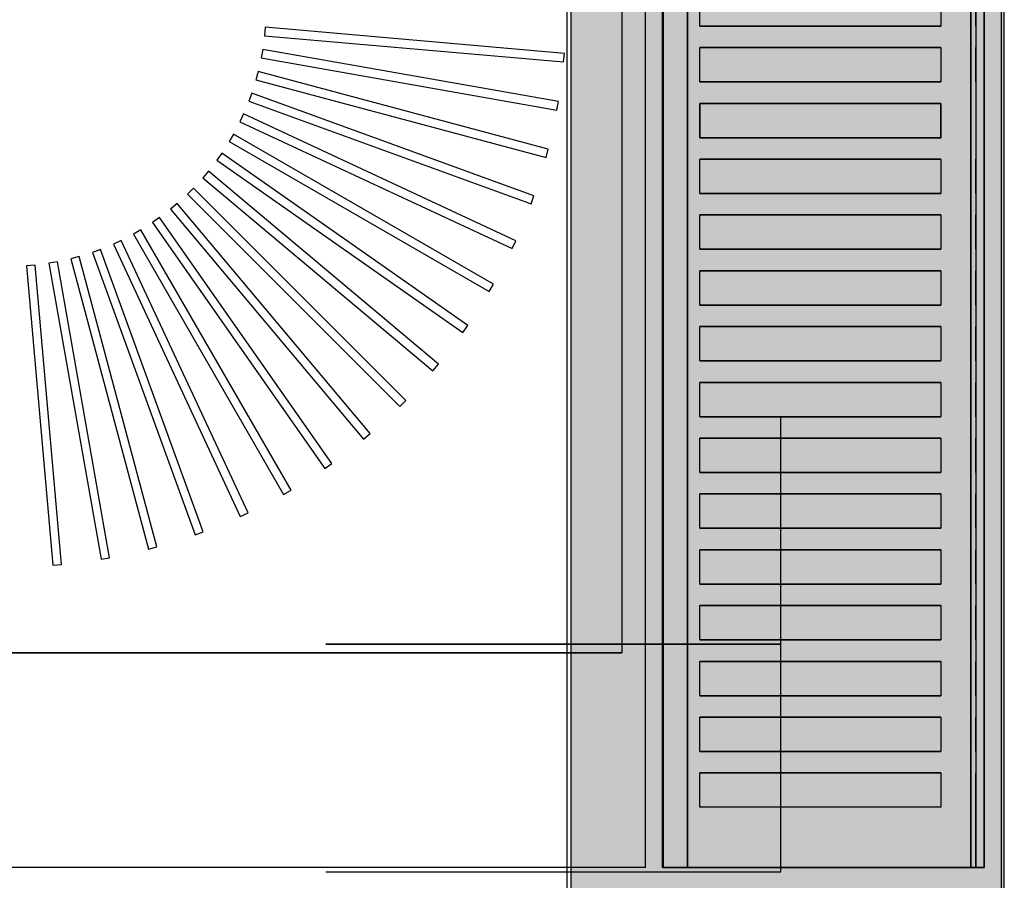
# Model space of a CAD drawing. Header units: millimetres. Extents: x -11575 to 52845, y -36266 to 23021.
# Tile 166 of 184: x 50934 to 51164, y 14213 to 14414. Entities that reach past the tile are written whole.
import ezdxf

# ---------------------------------------------------------------- set-up
doc = ezdxf.new("R2010")
doc.units = ezdxf.units.MM
doc.header["$MEASUREMENT"] = 0
doc.layers.add('GREY SCALE', color=9, linetype='Continuous', true_color=0x808080)
doc.layers.add('GREYSCALE', color=9, linetype='Continuous', lineweight=0, true_color=0x808080)

# ---------------------------------------------------------------- blocks, each defined once
blk = doc.blocks.new('FLOOR PLAN')
at = {"layer": 'GREYSCALE', "lineweight": -2, "ltscale": 0.25}
h = blk.add_hatch(color=0, dxfattribs=at)
h.dxf.hatch_style = 1
h.paths.add_polyline_path([(21062.97, 12139.25), (21062.97, 12060.09), (21164.25, 12060.09), (21164.25, 18121.51), (21062.97, 18121.51), (21062.97, 12212.62)])
at = {"layer": 'GREYSCALE', "color": 0, "lineweight": -2, "ltscale": 0.25}
for p, q in [((21163.58, 12069.11), (21163.58, 18149.45)), ((21164.25, 12060.09), (21164.25, 18121.51)), ((21061.98, 17995.41), (21061.98, 12069.11)), ((21062.97, 17967.96), (21062.97, 12060.09))]:
    blk.add_line(p, q, dxfattribs=at)
at = {"layer": 'GREYSCALE', "color": 0, "lineweight": -2}
for p, q in [((21074.88, 14968.01), (21074.88, 14266.31)), ((21084.4, 14216.19), (21084.4, 14617.16)), ((21159.58, 14617.16), (21159.58, 14216.19)), ((21093.1, 14412.66), (21093.1, 14420.68)), ((21149.4, 14420.68), (21149.4, 14412.66)), ((20991.54, 14412.43), (20991.36, 14410.43)), ((20991.54, 14412.43, 902.48), (20991.36, 14410.43, 902.48)), ((21061.44, 14406.31), (20991.54, 14412.43)), ((21061.44, 14406.31, 902.48), (20991.54, 14412.43, 902.48)), ((21149.4, 14412.66), (21093.1, 14412.66)), ((20991.36, 14410.43), (21061.26, 14404.32)), ((20991.36, 14410.43, 902.48), (21061.26, 14404.32, 902.48)), ((20990.94, 14407.22), (20990.59, 14405.24)), ((20990.94, 14407.22, 902.48), (20990.59, 14405.24, 902.48)), ((21060.04, 14395.03), (20990.94, 14407.22)), ((21060.04, 14395.03, 902.48), (20990.94, 14407.22, 902.48)), ((21061.26, 14404.32), (21061.44, 14406.31)), ((21061.26, 14404.32, 902.48), (21061.44, 14406.31, 902.48)), ((21093.1, 14399.63), (21093.1, 14407.65)), ((21093.1, 14407.65), (21149.4, 14407.65)), ((21149.4, 14407.65), (21149.4, 14399.63)), ((20990.59, 14405.24), (21059.69, 14393.06)), ((20990.59, 14405.24, 902.48), (21059.69, 14393.06, 902.48)), ((20989.89, 14402.07), (20989.37, 14400.14)), ((20989.89, 14402.07, 902.48), (20989.37, 14400.14, 902.48)), ((21057.67, 14383.91), (20989.89, 14402.07)), ((21057.67, 14383.91, 902.48), (20989.89, 14402.07, 902.48)), ((20989.37, 14400.14), (21057.15, 14381.98)), ((20989.37, 14400.14, 902.48), (21057.15, 14381.98, 902.48)), ((21149.4, 14399.63), (21093.1, 14399.63)), ((20988.39, 14397.04), (20987.71, 14395.16)), ((20988.39, 14397.04, 902.48), (20987.71, 14395.16, 902.48)), ((21054.33, 14373.04), (20988.39, 14397.04)), ((21054.33, 14373.04, 902.48), (20988.39, 14397.04, 902.48)), ((20987.71, 14395.16), (21053.65, 14371.16)), ((20987.71, 14395.16, 902.48), (21053.65, 14371.16, 902.48)), ((21059.69, 14393.06), (21060.04, 14395.03)), ((21059.69, 14393.06, 902.48), (21060.04, 14395.03, 902.48)), ((21093.1, 14386.6), (21093.1, 14394.62)), ((21093.1, 14394.62), (21149.4, 14394.62)), ((21149.4, 14394.62), (21149.4, 14386.6)), ((20986.47, 14392.16), (20985.62, 14390.35)), ((20986.47, 14392.16, 902.48), (20985.62, 14390.35, 902.48)), ((20985.62, 14390.35), (21049.21, 14360.69)), ((20985.62, 14390.35, 902.48), (21049.21, 14360.69, 902.48)), ((21050.06, 14362.51), (20986.47, 14392.16)), ((21050.06, 14362.51, 902.48), (20986.47, 14392.16, 902.48)), ((20984.12, 14387.47), (20983.12, 14385.73)), ((20984.12, 14387.47, 902.48), (20983.12, 14385.73, 902.48)), ((20983.12, 14385.73), (21043.89, 14350.65)), ((20983.12, 14385.73, 902.48), (21043.89, 14350.65, 902.48)), ((21044.89, 14352.38), (20984.12, 14387.47)), ((21044.89, 14352.38, 902.48), (20984.12, 14387.47, 902.48)), ((21149.4, 14386.6), (21093.1, 14386.6)), ((21057.15, 14381.98), (21057.67, 14383.91)), ((21057.15, 14381.98, 902.48), (21057.67, 14383.91, 902.48)), ((20981.38, 14383), (20980.23, 14381.35)), ((20981.38, 14383, 902.48), (20980.23, 14381.35, 902.48)), ((20980.23, 14381.35), (21037.71, 14341.11)), ((20980.23, 14381.35, 902.48), (21037.71, 14341.11, 902.48)), ((21038.86, 14342.75), (20981.38, 14383)), ((21038.86, 14342.75, 902.48), (20981.38, 14383, 902.48)), ((21093.1, 14373.57), (21093.1, 14381.59)), ((21093.1, 14381.59), (21149.4, 14381.59)), ((21149.4, 14381.59), (21149.4, 14373.57)), ((20978.25, 14378.78), (20976.96, 14377.24)), ((20978.25, 14378.78, 902.48), (20976.96, 14377.24, 902.48)), ((21032, 14333.68), (20978.25, 14378.78)), ((21032, 14333.68, 902.48), (20978.25, 14378.78, 902.48)), ((20976.96, 14377.24), (21030.72, 14332.14)), ((20976.96, 14377.24, 902.48), (21030.72, 14332.14, 902.48)), ((20974.77, 14374.85), (20973.35, 14373.43)), ((20974.77, 14374.85, 902.48), (20973.35, 14373.43, 902.48)), ((21024.39, 14325.23), (20974.77, 14374.85)), ((21024.39, 14325.23, 902.48), (20974.77, 14374.85, 902.48)), ((20973.35, 14373.43), (21022.97, 14323.82)), ((20973.35, 14373.43, 902.48), (21022.97, 14323.82, 902.48)), ((21053.65, 14371.16), (21054.33, 14373.04)), ((21053.65, 14371.16, 902.48), (21054.33, 14373.04, 902.48)), ((21149.4, 14373.57), (21093.1, 14373.57)), ((20970.96, 14371.24), (20969.43, 14369.95)), ((20970.96, 14371.24, 902.48), (20969.43, 14369.95, 902.48)), ((20969.43, 14369.95), (21014.53, 14316.2)), ((20969.43, 14369.95, 902.48), (21014.53, 14316.2, 902.48)), ((21016.07, 14317.49), (20970.96, 14371.24)), ((21016.07, 14317.49, 902.48), (20970.96, 14371.24, 902.48)), ((20966.85, 14367.98), (20965.21, 14366.83)), ((20966.85, 14367.98, 902.48), (20965.21, 14366.83, 902.48)), ((21007.1, 14310.5), (20966.85, 14367.98)), ((21007.1, 14310.5, 902.48), (20966.85, 14367.98, 902.48)), ((21093.1, 14360.54), (21093.1, 14368.56)), ((21093.1, 14368.56), (21149.4, 14368.56)), ((21149.4, 14368.56), (21149.4, 14360.54)), ((20962.47, 14365.09), (20960.74, 14364.08)), ((20962.47, 14365.09, 902.48), (20960.74, 14364.08, 902.48)), ((20997.56, 14304.32), (20962.47, 14365.09)), ((20997.56, 14304.32, 902.48), (20962.47, 14365.09, 902.48)), ((20965.21, 14366.83), (21005.46, 14309.35)), ((20965.21, 14366.83, 902.48), (21005.46, 14309.35, 902.48)), ((20957.86, 14362.59), (20956.04, 14361.74)), ((20957.86, 14362.59, 902.48), (20956.04, 14361.74, 902.48)), ((20987.51, 14298.99), (20957.86, 14362.59)), ((20987.51, 14298.99, 902.48), (20957.86, 14362.59, 902.48)), ((20960.74, 14364.08), (20995.82, 14303.31)), ((20960.74, 14364.08, 902.48), (20995.82, 14303.31, 902.48)), ((21049.21, 14360.69), (21050.06, 14362.51)), ((21049.21, 14360.69, 902.48), (21050.06, 14362.51, 902.48)), ((20953.05, 14360.5), (20951.16, 14359.81)), ((20953.05, 14360.5, 902.48), (20951.16, 14359.81, 902.48)), ((20977.04, 14294.56), (20953.05, 14360.5)), ((20977.04, 14294.56, 902.48), (20953.05, 14360.5, 902.48)), ((20956.04, 14361.74), (20985.7, 14298.14)), ((20956.04, 14361.74, 902.48), (20985.7, 14298.14, 902.48)), ((21149.4, 14360.54), (21093.1, 14360.54)), ((20948.07, 14358.84), (20946.13, 14358.32)), ((20948.07, 14358.84, 902.48), (20946.13, 14358.32, 902.48)), ((20946.13, 14358.32), (20964.29, 14290.54)), ((20946.13, 14358.32, 902.48), (20964.29, 14290.54, 902.48)), ((20966.23, 14291.06), (20948.07, 14358.84)), ((20966.23, 14291.06, 902.48), (20948.07, 14358.84, 902.48)), ((20951.16, 14359.81), (20975.16, 14293.87)), ((20951.16, 14359.81, 902.48), (20975.16, 14293.87, 902.48)), ((20937.77, 14356.84), (20935.78, 14356.67)), ((20937.77, 14356.84, 902.48), (20935.78, 14356.67, 902.48)), ((20935.78, 14356.67), (20941.89, 14286.77)), ((20935.78, 14356.67, 902.48), (20941.89, 14286.77, 902.48)), ((20943.89, 14286.94), (20937.77, 14356.84)), ((20943.89, 14286.94, 902.48), (20937.77, 14356.84, 902.48)), ((20942.96, 14357.61), (20940.99, 14357.27)), ((20942.96, 14357.61, 902.48), (20940.99, 14357.27, 902.48)), ((20940.99, 14357.27), (20953.17, 14288.16)), ((20940.99, 14357.27, 902.48), (20953.17, 14288.16, 902.48)), ((20955.15, 14288.51), (20942.96, 14357.61)), ((20955.15, 14288.51, 902.48), (20942.96, 14357.61, 902.48)), ((21093.1, 14347.5), (21093.1, 14355.52)), ((21093.1, 14355.52), (21149.4, 14355.52)), ((21149.4, 14355.52), (21149.4, 14347.5)), ((21043.89, 14350.65), (21044.89, 14352.38)), ((21043.89, 14350.65, 902.48), (21044.89, 14352.38, 902.48)), ((21149.4, 14347.5), (21093.1, 14347.5)), ((21037.71, 14341.11), (21038.86, 14342.75)), ((21037.71, 14341.11, 902.48), (21038.86, 14342.75, 902.48)), ((21093.1, 14334.47), (21093.1, 14342.49)), ((21093.1, 14342.49), (21149.4, 14342.49)), ((21149.4, 14342.49), (21149.4, 14334.47)), ((21030.72, 14332.14), (21032, 14333.68)), ((21030.72, 14332.14, 902.48), (21032, 14333.68, 902.48)), ((21149.4, 14334.47), (21093.1, 14334.47)), ((21093.1, 14321.44), (21093.1, 14329.46)), ((21093.1, 14329.46), (21149.4, 14329.46)), ((21149.4, 14329.46), (21149.4, 14321.44)), ((21022.97, 14323.82), (21024.39, 14325.23)), ((21022.97, 14323.82, 902.48), (21024.39, 14325.23, 902.48)), ((21149.4, 14321.44), (21093.1, 14321.44)), ((21112, 14215.15), (21112, 14321.47)), ((21014.53, 14316.2), (21016.07, 14317.49)), ((21014.53, 14316.2, 902.48), (21016.07, 14317.49, 902.48)), ((21093.1, 14308.41), (21093.1, 14316.43)), ((21093.1, 14316.43), (21149.4, 14316.43)), ((21149.4, 14316.43), (21149.4, 14308.41)), ((21005.46, 14309.35), (21007.1, 14310.5)), ((21005.46, 14309.35, 902.48), (21007.1, 14310.5, 902.48)), ((21149.4, 14308.41), (21093.1, 14308.41)), ((20995.82, 14303.31), (20997.56, 14304.32)), ((20995.82, 14303.31, 902.48), (20997.56, 14304.32, 902.48)), ((21093.1, 14295.38), (21093.1, 14303.4)), ((21093.1, 14303.4), (21149.4, 14303.4)), ((21149.4, 14303.4), (21149.4, 14295.38)), ((20985.7, 14298.14), (20987.51, 14298.99)), ((20985.7, 14298.14, 902.48), (20987.51, 14298.99, 902.48)), ((20975.16, 14293.87), (20977.04, 14294.56)), ((20975.16, 14293.87, 902.48), (20977.04, 14294.56, 902.48)), ((21149.4, 14295.38), (21093.1, 14295.38)), ((20964.29, 14290.54), (20966.23, 14291.06)), ((20964.29, 14290.54, 902.48), (20966.23, 14291.06, 902.48)), ((21093.1, 14282.35), (21093.1, 14290.37)), ((21093.1, 14290.37), (21149.4, 14290.37)), ((21149.4, 14290.37), (21149.4, 14282.35)), ((20941.89, 14286.77), (20943.89, 14286.94)), ((20941.89, 14286.77, 902.48), (20943.89, 14286.94, 902.48)), ((20953.17, 14288.16), (20955.15, 14288.51)), ((20953.17, 14288.16, 902.48), (20955.15, 14288.51, 902.48)), ((21149.4, 14282.35), (21093.1, 14282.35)), ((21093.1, 14269.32), (21093.1, 14277.34)), ((21093.1, 14277.34), (21149.4, 14277.34)), ((21149.4, 14277.34), (21149.4, 14269.32)), ((21149.4, 14269.32), (21093.1, 14269.32)), ((21074.88, 14266.31), (20504.5, 14266.31)), ((21093.1, 14256.28), (21093.1, 14264.3)), ((21093.1, 14264.3), (21149.4, 14264.3)), ((21149.4, 14264.3), (21149.4, 14256.28)), ((21149.4, 14256.28), (21093.1, 14256.28)), ((21093.1, 14243.25), (21093.1, 14251.27)), ((21093.1, 14251.27), (21149.4, 14251.27)), ((21149.4, 14251.27), (21149.4, 14243.25)), ((21149.4, 14243.25), (21093.1, 14243.25)), ((21093.1, 14230.22), (21093.1, 14238.24)), ((21093.1, 14238.24), (21149.4, 14238.24)), ((21149.4, 14238.24), (21149.4, 14230.22)), ((21149.4, 14230.22), (21093.1, 14230.22)), ((21159.58, 14216.19), (21084.4, 14216.19)), ((21005.68, 14215.15), (21112, 14215.15))]:
    blk.add_line(p, q, dxfattribs=at)
at = {"layer": 'GREYSCALE', "color": 0, "lineweight": -2, "extrusion": (1.83697e-16, 1, 0)}
for p, q in [((21005.68, 14268.31, 53.16), (21112, 14268.31, 53.16)), ((21005.68, 14268.31, -53.16), (21005.68, 14268.31, 53.16)), ((21112, 14268.31, -53.16), (21005.68, 14268.31, -53.16)), ((21112, 14268.31, -53.16), (21005.68, 14268.31, 53.16)), ((21112, 14268.31, -45.52), (21013.32, 14268.31, 53.16)), ((21112, 14268.31, -31.34), (21027.5, 14268.31, 53.16)), ((21112, 14268.31, -17.16), (21041.68, 14268.31, 53.16)), ((21112, 14268.31, -2.99), (21055.85, 14268.31, 53.16)), ((21112, 14268.31, 11.19), (21070.03, 14268.31, 53.16)), ((21112, 14268.31, 25.37), (21084.21, 14268.31, 53.16)), ((21112, 14268.31, 39.54), (21098.38, 14268.31, 53.16)), ((21112, 14268.31, 53.16), (21112, 14268.31, -53.16))]:
    blk.add_line(p, q, dxfattribs=at)
at = {"layer": 'GREYSCALE', "color": 0, "lineweight": -2, "extrusion": (-1.83697e-16, -1, 0)}
for p, q in [((21090.02, 14216.19, 917.22), (21156.39, 14216.19, 917.22)), ((21159.58, 14216.19, 919.24), (21159.58, 14216.19, 958.32))]:
    blk.add_line(p, q, dxfattribs=at)
at = {"layer": 'GREYSCALE', "color": 0, "lineweight": -2, "extrusion": (-1, 1.83697e-16, 0)}
blk.add_line((21058.84, 14215.15, -53.16), (21058.84, 14215.15, 53.16), dxfattribs=at)
at = {"layer": 'GREYSCALE', "color": 0, "lineweight": -2, "extrusion": (-1.83697e-16, -1, 3.36246e-32)}
blk.add_arc((21085.88, 919.52, -14216.19), 1.48, 147.1493, 235.7803, dxfattribs=at)
at = {"layer": 'GREYSCALE', "color": 0, "lineweight": -2, "extrusion": (-1.83697e-16, -1, -1.39198e-32)}
blk.add_arc((21156.7, 875.42, -14216.19), 84.91, 89.3939, 148.0738, dxfattribs=at)
at = {"layer": 'GREYSCALE', "color": 0, "lineweight": -2, "extrusion": (-1.83697e-16, -1, 2.18971e-32)}
blk.add_arc((21090.02, 929.18, -14216.19), 11.97, 245.4671, 270, dxfattribs=at)
at = {"layer": 'GREYSCALE', "color": 0, "lineweight": -2, "extrusion": (-1.83697e-16, -1, -4.23243e-32)}
blk.add_arc((21156.85, 921.22, -14216.19), 4.03, 263.4677, 301.7626, dxfattribs=at)
at = {"layer": 'GREYSCALE', "color": 0, "lineweight": -2, "extrusion": (-1.83697e-16, -1, 4.87596e-32)}
blk.add_arc((21157.58, 958.32, -14216.19), 2, 359.9661, 89.4429, dxfattribs=at)
at = {"layer": 'GREYSCALE', "color": 0, "lineweight": -2, "extrusion": (-1.83697e-16, -1, -3.65705e-32)}
blk.add_arc((21157.58, 919.24, -14216.19), 2, 313.9661, 359.965, dxfattribs=at)
at = {"layer": 'GREYSCALE', "color": 0, "lineweight": -2, "ltscale": 0.25}
for points, invisible_edges in [([(21080.39, 15018.13, 902.18), (21074.88, 14968.01, 902.18), (21074.88, 14266.31, 902.18), (21080.39, 14216.19, 902.18)], 5), ([(20504.5, 14216.19, 902.18), (20504.5, 14266.31, 902.18), (21074.88, 14266.31, 902.18), (21080.39, 14216.19, 902.18)], 4)]:
    blk.add_3dface(points, dxfattribs=dict(at, invisible_edges=invisible_edges))
at = {"layer": 'GREYSCALE', "color": 0, "lineweight": -2}
for points in [[(21074.88, 14968.01, 902.18), (21074.88, 14266.31, 902.18), (20504.5, 14266.31, 902.18), (20504.5, 14968.01, 902.18)], [(21090.18, 14617.16, 917.22), (21156.39, 14617.16, 917.22), (21156.39, 14216.19, 917.22), (21090.18, 14216.19, 917.22)], [(21159.58, 14617.16, 919.24), (21159.58, 14617.16, 958.32), (21159.58, 14216.19, 958.32), (21159.58, 14216.19, 919.24)]]:
    blk.add_3dface(points, dxfattribs=at)
for points, invisible_edges in [([(21084.64, 14617.16, 920.32), (21084.43, 14617.16, 919.79), (21084.43, 14216.19, 919.79), (21084.64, 14216.19, 920.32)], 2), ([(21084.43, 14617.16, 919.79), (21084.43, 14617.16, 919.23), (21084.43, 14216.19, 919.23), (21084.43, 14216.19, 919.79)], 10), ([(21084.43, 14617.16, 919.23), (21084.65, 14617.16, 918.7), (21084.65, 14216.19, 918.7), (21084.43, 14216.19, 919.23)], 10), ([(21084.64, 14617.16, 920.32), (21088.62, 14617.16, 926.29), (21088.62, 14216.19, 926.29), (21084.64, 14216.19, 920.32)], 2), ([(21084.65, 14617.16, 918.7), (21085.05, 14617.16, 918.3), (21085.05, 14216.19, 918.3), (21084.65, 14216.19, 918.7)], 10), ([(21085.05, 14617.16, 918.3), (21086.28, 14617.16, 917.82), (21086.28, 14216.19, 917.82), (21085.05, 14216.19, 918.3)], 10), ([(21086.28, 14617.16, 917.82), (21087.55, 14617.16, 917.47), (21087.55, 14216.19, 917.47), (21086.28, 14216.19, 917.82)], 10), ([(21087.55, 14617.16, 917.47), (21088.86, 14617.16, 917.27), (21088.86, 14216.19, 917.27), (21087.55, 14216.19, 917.47)], 10), ([(21088.86, 14617.16, 917.27), (21090.18, 14617.16, 917.22), (21090.18, 14216.19, 917.22), (21088.86, 14216.19, 917.27)], 8), ([(21156.39, 14617.16, 917.22), (21157.07, 14617.16, 917.2), (21157.07, 14216.19, 917.2), (21156.39, 14216.19, 917.22)], 2), ([(21157.07, 14617.16, 917.2), (21157.73, 14617.16, 917.29), (21157.73, 14216.19, 917.29), (21157.07, 14216.19, 917.2)], 10), ([(21158.36, 14617.16, 960.16), (21157.6, 14617.16, 960.32), (21157.6, 14216.19, 960.32), (21158.36, 14216.19, 960.16)], 8), ([(21157.73, 14617.16, 917.29), (21158.37, 14617.16, 917.49), (21158.37, 14216.19, 917.49), (21157.73, 14216.19, 917.29)], 10), ([(21159, 14617.16, 959.73), (21158.36, 14617.16, 960.16), (21158.36, 14216.19, 960.16), (21159, 14216.19, 959.73)], 10), ([(21158.37, 14617.16, 917.49), (21158.97, 14617.16, 917.79), (21158.97, 14216.19, 917.79), (21158.37, 14216.19, 917.49)], 10), ([(21158.97, 14617.16, 917.79), (21159.23, 14617.16, 918.1), (21159.23, 14216.19, 918.1), (21158.97, 14216.19, 917.79)], 10), ([(21159.43, 14617.16, 959.08), (21159, 14617.16, 959.73), (21159, 14216.19, 959.73), (21159.43, 14216.19, 959.08)], 10), ([(21159.23, 14617.16, 918.1), (21159.42, 14617.16, 918.45), (21159.42, 14216.19, 918.45), (21159.23, 14216.19, 918.1)], 10), ([(21159.42, 14617.16, 918.45), (21159.54, 14617.16, 918.84), (21159.54, 14216.19, 918.84), (21159.42, 14216.19, 918.45)], 10), ([(21159.58, 14617.16, 958.32), (21159.43, 14617.16, 959.08), (21159.43, 14216.19, 959.08), (21159.58, 14216.19, 958.32)], 2), ([(21159.54, 14617.16, 918.84), (21159.58, 14617.16, 919.24), (21159.58, 14216.19, 919.24), (21159.54, 14216.19, 918.84)], 8), ([(21088.62, 14420.68, 926.29), (21088.62, 14412.66, 926.29), (21093.1, 14412.66, 931.88), (21093.1, 14420.68, 931.88)], 11), ([(21149.4, 14420.68, 960.08), (21149.4, 14412.66, 960.08), (21157.6, 14412.66, 960.32), (21157.6, 14420.68, 960.32)], 10), ([(21093.1, 14412.66, 931.88), (21098.05, 14412.66, 937.08), (21098.05, 14407.65, 937.08), (21093.1, 14407.65, 931.88)], 10), ([(21098.05, 14412.66, 937.08), (21103.43, 14412.66, 941.82), (21103.43, 14407.65, 941.82), (21098.05, 14407.65, 937.08)], 10), ([(21103.43, 14412.66, 941.82), (21109.2, 14412.66, 946.09), (21109.2, 14407.65, 946.09), (21103.43, 14407.65, 941.82)], 10), ([(21109.2, 14412.66, 946.09), (21115.31, 14412.66, 949.84), (21115.31, 14407.65, 949.84), (21109.2, 14407.65, 946.09)], 10), ([(21115.31, 14412.66, 949.84), (21121.72, 14412.66, 953.05), (21121.72, 14407.65, 953.05), (21115.31, 14407.65, 949.84)], 10), ([(21121.72, 14412.66, 953.05), (21128.39, 14412.66, 955.7), (21128.39, 14407.65, 955.7), (21121.72, 14407.65, 953.05)], 10), ([(21128.39, 14412.66, 955.7), (21135.25, 14412.66, 957.76), (21135.25, 14407.65, 957.76), (21128.39, 14407.65, 955.7)], 10), ([(21135.25, 14412.66, 957.76), (21142.28, 14412.66, 959.23), (21142.28, 14407.65, 959.23), (21135.25, 14407.65, 957.76)], 10), ([(21142.28, 14412.66, 959.23), (21149.4, 14412.66, 960.08), (21149.4, 14407.65, 960.08), (21142.28, 14407.65, 959.23)], 10), ([(21157.6, 14412.66, 960.32), (21157.6, 14407.65, 960.32), (21149.4, 14407.65, 960.08), (21149.4, 14412.66, 960.08)], 14), ([(21088.62, 14407.65, 926.29), (21088.62, 14399.63, 926.29), (21093.1, 14399.63, 931.88), (21093.1, 14407.65, 931.88)], 11), ([(21149.4, 14407.65, 960.08), (21149.4, 14399.63, 960.08), (21157.6, 14399.63, 960.32), (21157.6, 14407.65, 960.32)], 10), ([(21093.1, 14399.63, 931.88), (21098.05, 14399.63, 937.08), (21098.05, 14394.62, 937.08), (21093.1, 14394.62, 931.88)], 10), ([(21098.05, 14399.63, 937.08), (21103.43, 14399.63, 941.82), (21103.43, 14394.62, 941.82), (21098.05, 14394.62, 937.08)], 10), ([(21103.43, 14399.63, 941.82), (21109.2, 14399.63, 946.09), (21109.2, 14394.62, 946.09), (21103.43, 14394.62, 941.82)], 10), ([(21109.2, 14399.63, 946.09), (21115.31, 14399.63, 949.84), (21115.31, 14394.62, 949.84), (21109.2, 14394.62, 946.09)], 10), ([(21115.31, 14399.63, 949.84), (21121.72, 14399.63, 953.05), (21121.72, 14394.62, 953.05), (21115.31, 14394.62, 949.84)], 10), ([(21121.72, 14399.63, 953.05), (21128.39, 14399.63, 955.7), (21128.39, 14394.62, 955.7), (21121.72, 14394.62, 953.05)], 10), ([(21128.39, 14399.63, 955.7), (21135.25, 14399.63, 957.76), (21135.25, 14394.62, 957.76), (21128.39, 14394.62, 955.7)], 10), ([(21135.25, 14399.63, 957.76), (21142.28, 14399.63, 959.23), (21142.28, 14394.62, 959.23), (21135.25, 14394.62, 957.76)], 10), ([(21142.28, 14399.63, 959.23), (21149.4, 14399.63, 960.08), (21149.4, 14394.62, 960.08), (21142.28, 14394.62, 959.23)], 10), ([(21157.6, 14399.63, 960.32), (21157.6, 14394.62, 960.32), (21149.4, 14394.62, 960.08), (21149.4, 14399.63, 960.08)], 14), ([(21088.62, 14386.6, 926.29), (21088.62, 14394.62, 926.29), (21093.1, 14394.62, 931.88), (21093.1, 14386.6, 931.88)], 11), ([(21149.4, 14386.6, 960.08), (21149.4, 14394.62, 960.08), (21157.6, 14394.62, 960.32), (21157.6, 14386.6, 960.32)], 10), ([(21093.1, 14386.6, 931.88), (21098.05, 14386.6, 937.08), (21098.05, 14381.59, 937.08), (21093.1, 14381.59, 931.88)], 10), ([(21098.05, 14386.6, 937.08), (21103.43, 14386.6, 941.82), (21103.43, 14381.59, 941.82), (21098.05, 14381.59, 937.08)], 10), ([(21103.43, 14386.6, 941.82), (21109.2, 14386.6, 946.09), (21109.2, 14381.59, 946.09), (21103.43, 14381.59, 941.82)], 10), ([(21109.2, 14386.6, 946.09), (21115.31, 14386.6, 949.84), (21115.31, 14381.59, 949.84), (21109.2, 14381.59, 946.09)], 10), ([(21115.31, 14386.6, 949.84), (21121.72, 14386.6, 953.05), (21121.72, 14381.59, 953.05), (21115.31, 14381.59, 949.84)], 10), ([(21121.72, 14386.6, 953.05), (21128.39, 14386.6, 955.7), (21128.39, 14381.59, 955.7), (21121.72, 14381.59, 953.05)], 10), ([(21128.39, 14386.6, 955.7), (21135.25, 14386.6, 957.76), (21135.25, 14381.59, 957.76), (21128.39, 14381.59, 955.7)], 10), ([(21135.25, 14386.6, 957.76), (21142.28, 14386.6, 959.23), (21142.28, 14381.59, 959.23), (21135.25, 14381.59, 957.76)], 10), ([(21142.28, 14386.6, 959.23), (21149.4, 14386.6, 960.08), (21149.4, 14381.59, 960.08), (21142.28, 14381.59, 959.23)], 10), ([(21157.6, 14386.6, 960.32), (21157.6, 14381.59, 960.32), (21149.4, 14381.59, 960.08), (21149.4, 14386.6, 960.08)], 14), ([(21088.62, 14381.59, 926.29), (21088.62, 14373.57, 926.29), (21093.1, 14373.57, 931.88), (21093.1, 14381.59, 931.88)], 11), ([(21149.4, 14381.59, 960.08), (21149.4, 14373.57, 960.08), (21157.6, 14373.57, 960.32), (21157.6, 14381.59, 960.32)], 10), ([(21093.1, 14373.57, 931.88), (21098.05, 14373.57, 937.08), (21098.05, 14368.56, 937.08), (21093.1, 14368.56, 931.88)], 10), ([(21098.05, 14373.57, 937.08), (21103.43, 14373.57, 941.82), (21103.43, 14368.56, 941.82), (21098.05, 14368.56, 937.08)], 10), ([(21103.43, 14373.57, 941.82), (21109.2, 14373.57, 946.09), (21109.2, 14368.56, 946.09), (21103.43, 14368.56, 941.82)], 10), ([(21109.2, 14373.57, 946.09), (21115.31, 14373.57, 949.84), (21115.31, 14368.56, 949.84), (21109.2, 14368.56, 946.09)], 10), ([(21115.31, 14373.57, 949.84), (21121.72, 14373.57, 953.05), (21121.72, 14368.56, 953.05), (21115.31, 14368.56, 949.84)], 10), ([(21121.72, 14373.57, 953.05), (21128.39, 14373.57, 955.7), (21128.39, 14368.56, 955.7), (21121.72, 14368.56, 953.05)], 10), ([(21128.39, 14373.57, 955.7), (21135.25, 14373.57, 957.76), (21135.25, 14368.56, 957.76), (21128.39, 14368.56, 955.7)], 10), ([(21135.25, 14373.57, 957.76), (21142.28, 14373.57, 959.23), (21142.28, 14368.56, 959.23), (21135.25, 14368.56, 957.76)], 10), ([(21142.28, 14373.57, 959.23), (21149.4, 14373.57, 960.08), (21149.4, 14368.56, 960.08), (21142.28, 14368.56, 959.23)], 10), ([(21157.6, 14373.57, 960.32), (21157.6, 14368.56, 960.32), (21149.4, 14368.56, 960.08), (21149.4, 14373.57, 960.08)], 14), ([(21088.62, 14368.56, 926.29), (21088.62, 14360.54, 926.29), (21093.1, 14360.54, 931.88), (21093.1, 14368.56, 931.88)], 11), ([(21149.4, 14368.56, 960.08), (21149.4, 14360.54, 960.08), (21157.6, 14360.54, 960.32), (21157.6, 14368.56, 960.32)], 10), ([(21093.1, 14360.54, 931.88), (21098.05, 14360.54, 937.08), (21098.05, 14355.52, 937.08), (21093.1, 14355.52, 931.88)], 10), ([(21098.05, 14360.54, 937.08), (21103.43, 14360.54, 941.82), (21103.43, 14355.52, 941.82), (21098.05, 14355.52, 937.08)], 10), ([(21103.43, 14360.54, 941.82), (21109.2, 14360.54, 946.09), (21109.2, 14355.52, 946.09), (21103.43, 14355.52, 941.82)], 10), ([(21109.2, 14360.54, 946.09), (21115.31, 14360.54, 949.84), (21115.31, 14355.52, 949.84), (21109.2, 14355.52, 946.09)], 10), ([(21115.31, 14360.54, 949.84), (21121.72, 14360.54, 953.05), (21121.72, 14355.52, 953.05), (21115.31, 14355.52, 949.84)], 10), ([(21121.72, 14360.54, 953.05), (21128.39, 14360.54, 955.7), (21128.39, 14355.52, 955.7), (21121.72, 14355.52, 953.05)], 10), ([(21128.39, 14360.54, 955.7), (21135.25, 14360.54, 957.76), (21135.25, 14355.52, 957.76), (21128.39, 14355.52, 955.7)], 10), ([(21135.25, 14360.54, 957.76), (21142.28, 14360.54, 959.23), (21142.28, 14355.52, 959.23), (21135.25, 14355.52, 957.76)], 10), ([(21142.28, 14360.54, 959.23), (21149.4, 14360.54, 960.08), (21149.4, 14355.52, 960.08), (21142.28, 14355.52, 959.23)], 10), ([(21157.6, 14360.54, 960.32), (21157.6, 14355.52, 960.32), (21149.4, 14355.52, 960.08), (21149.4, 14360.54, 960.08)], 14), ([(21088.62, 14355.52, 926.29), (21088.62, 14347.5, 926.29), (21093.1, 14347.5, 931.88), (21093.1, 14355.52, 931.88)], 11), ([(21149.4, 14355.52, 960.08), (21149.4, 14347.5, 960.08), (21157.6, 14347.5, 960.32), (21157.6, 14355.52, 960.32)], 10), ([(21093.1, 14347.5, 931.88), (21098.05, 14347.5, 937.08), (21098.05, 14342.49, 937.08), (21093.1, 14342.49, 931.88)], 10), ([(21098.05, 14347.5, 937.08), (21103.43, 14347.5, 941.82), (21103.43, 14342.49, 941.82), (21098.05, 14342.49, 937.08)], 10), ([(21103.43, 14347.5, 941.82), (21109.2, 14347.5, 946.09), (21109.2, 14342.49, 946.09), (21103.43, 14342.49, 941.82)], 10), ([(21109.2, 14347.5, 946.09), (21115.31, 14347.5, 949.84), (21115.31, 14342.49, 949.84), (21109.2, 14342.49, 946.09)], 10), ([(21115.31, 14347.5, 949.84), (21121.72, 14347.5, 953.05), (21121.72, 14342.49, 953.05), (21115.31, 14342.49, 949.84)], 10), ([(21121.72, 14347.5, 953.05), (21128.39, 14347.5, 955.7), (21128.39, 14342.49, 955.7), (21121.72, 14342.49, 953.05)], 10), ([(21128.39, 14347.5, 955.7), (21135.25, 14347.5, 957.76), (21135.25, 14342.49, 957.76), (21128.39, 14342.49, 955.7)], 10), ([(21135.25, 14347.5, 957.76), (21142.28, 14347.5, 959.23), (21142.28, 14342.49, 959.23), (21135.25, 14342.49, 957.76)], 10), ([(21142.28, 14347.5, 959.23), (21149.4, 14347.5, 960.08), (21149.4, 14342.49, 960.08), (21142.28, 14342.49, 959.23)], 10), ([(21157.6, 14347.5, 960.32), (21157.6, 14342.49, 960.32), (21149.4, 14342.49, 960.08), (21149.4, 14347.5, 960.08)], 14), ([(21088.62, 14342.49, 926.29), (21088.62, 14334.47, 926.29), (21093.1, 14334.47, 931.88), (21093.1, 14342.49, 931.88)], 11), ([(21149.4, 14342.49, 960.08), (21149.4, 14334.47, 960.08), (21157.6, 14334.47, 960.32), (21157.6, 14342.49, 960.32)], 10), ([(21093.1, 14334.47, 931.88), (21098.05, 14334.47, 937.08), (21098.05, 14329.46, 937.08), (21093.1, 14329.46, 931.88)], 10), ([(21098.05, 14334.47, 937.08), (21103.43, 14334.47, 941.82), (21103.43, 14329.46, 941.82), (21098.05, 14329.46, 937.08)], 10), ([(21103.43, 14334.47, 941.82), (21109.2, 14334.47, 946.09), (21109.2, 14329.46, 946.09), (21103.43, 14329.46, 941.82)], 10), ([(21109.2, 14334.47, 946.09), (21115.31, 14334.47, 949.84), (21115.31, 14329.46, 949.84), (21109.2, 14329.46, 946.09)], 10), ([(21115.31, 14334.47, 949.84), (21121.72, 14334.47, 953.05), (21121.72, 14329.46, 953.05), (21115.31, 14329.46, 949.84)], 10), ([(21121.72, 14334.47, 953.05), (21128.39, 14334.47, 955.7), (21128.39, 14329.46, 955.7), (21121.72, 14329.46, 953.05)], 10), ([(21128.39, 14334.47, 955.7), (21135.25, 14334.47, 957.76), (21135.25, 14329.46, 957.76), (21128.39, 14329.46, 955.7)], 10), ([(21135.25, 14334.47, 957.76), (21142.28, 14334.47, 959.23), (21142.28, 14329.46, 959.23), (21135.25, 14329.46, 957.76)], 10), ([(21142.28, 14334.47, 959.23), (21149.4, 14334.47, 960.08), (21149.4, 14329.46, 960.08), (21142.28, 14329.46, 959.23)], 10), ([(21157.6, 14334.47, 960.32), (21157.6, 14329.46, 960.32), (21149.4, 14329.46, 960.08), (21149.4, 14334.47, 960.08)], 14), ([(21088.62, 14329.46, 926.29), (21088.62, 14321.44, 926.29), (21093.1, 14321.44, 931.88), (21093.1, 14329.46, 931.88)], 11), ([(21149.4, 14329.46, 960.08), (21149.4, 14321.44, 960.08), (21157.6, 14321.44, 960.32), (21157.6, 14329.46, 960.32)], 10), ([(21093.1, 14321.44, 931.88), (21098.05, 14321.44, 937.08), (21098.05, 14316.43, 937.08), (21093.1, 14316.43, 931.88)], 10), ([(21098.05, 14321.44, 937.08), (21103.43, 14321.44, 941.82), (21103.43, 14316.43, 941.82), (21098.05, 14316.43, 937.08)], 10), ([(21103.43, 14321.44, 941.82), (21109.2, 14321.44, 946.09), (21109.2, 14316.43, 946.09), (21103.43, 14316.43, 941.82)], 10), ([(21109.2, 14321.44, 946.09), (21115.31, 14321.44, 949.84), (21115.31, 14316.43, 949.84), (21109.2, 14316.43, 946.09)], 10), ([(21115.31, 14321.44, 949.84), (21121.72, 14321.44, 953.05), (21121.72, 14316.43, 953.05), (21115.31, 14316.43, 949.84)], 10), ([(21121.72, 14321.44, 953.05), (21128.39, 14321.44, 955.7), (21128.39, 14316.43, 955.7), (21121.72, 14316.43, 953.05)], 10), ([(21128.39, 14321.44, 955.7), (21135.25, 14321.44, 957.76), (21135.25, 14316.43, 957.76), (21128.39, 14316.43, 955.7)], 10), ([(21135.25, 14321.44, 957.76), (21142.28, 14321.44, 959.23), (21142.28, 14316.43, 959.23), (21135.25, 14316.43, 957.76)], 10), ([(21142.28, 14321.44, 959.23), (21149.4, 14321.44, 960.08), (21149.4, 14316.43, 960.08), (21142.28, 14316.43, 959.23)], 10), ([(21157.6, 14321.44, 960.32), (21157.6, 14316.43, 960.32), (21149.4, 14316.43, 960.08), (21149.4, 14321.44, 960.08)], 14), ([(21088.62, 14316.43, 926.29), (21088.62, 14308.41, 926.29), (21093.1, 14308.41, 931.88), (21093.1, 14316.43, 931.88)], 11), ([(21149.4, 14316.43, 960.08), (21149.4, 14308.41, 960.08), (21157.6, 14308.41, 960.32), (21157.6, 14316.43, 960.32)], 10), ([(21093.1, 14308.41, 931.88), (21098.05, 14308.41, 937.08), (21098.05, 14303.4, 937.08), (21093.1, 14303.4, 931.88)], 10), ([(21098.05, 14308.41, 937.08), (21103.43, 14308.41, 941.82), (21103.43, 14303.4, 941.82), (21098.05, 14303.4, 937.08)], 10), ([(21103.43, 14308.41, 941.82), (21109.2, 14308.41, 946.09), (21109.2, 14303.4, 946.09), (21103.43, 14303.4, 941.82)], 10), ([(21109.2, 14308.41, 946.09), (21115.31, 14308.41, 949.84), (21115.31, 14303.4, 949.84), (21109.2, 14303.4, 946.09)], 10), ([(21115.31, 14308.41, 949.84), (21121.72, 14308.41, 953.05), (21121.72, 14303.4, 953.05), (21115.31, 14303.4, 949.84)], 10), ([(21121.72, 14308.41, 953.05), (21128.39, 14308.41, 955.7), (21128.39, 14303.4, 955.7), (21121.72, 14303.4, 953.05)], 10), ([(21128.39, 14308.41, 955.7), (21135.25, 14308.41, 957.76), (21135.25, 14303.4, 957.76), (21128.39, 14303.4, 955.7)], 10), ([(21135.25, 14308.41, 957.76), (21142.28, 14308.41, 959.23), (21142.28, 14303.4, 959.23), (21135.25, 14303.4, 957.76)], 10), ([(21142.28, 14308.41, 959.23), (21149.4, 14308.41, 960.08), (21149.4, 14303.4, 960.08), (21142.28, 14303.4, 959.23)], 10), ([(21157.6, 14308.41, 960.32), (21157.6, 14303.4, 960.32), (21149.4, 14303.4, 960.08), (21149.4, 14308.41, 960.08)], 14), ([(21088.62, 14303.4, 926.29), (21088.62, 14295.38, 926.29), (21093.1, 14295.38, 931.88), (21093.1, 14303.4, 931.88)], 11), ([(21149.4, 14303.4, 960.08), (21149.4, 14295.38, 960.08), (21157.6, 14295.38, 960.32), (21157.6, 14303.4, 960.32)], 10), ([(21093.1, 14295.38, 931.88), (21098.05, 14295.38, 937.08), (21098.05, 14290.37, 937.08), (21093.1, 14290.37, 931.88)], 10), ([(21098.05, 14295.38, 937.08), (21103.43, 14295.38, 941.82), (21103.43, 14290.37, 941.82), (21098.05, 14290.37, 937.08)], 10), ([(21103.43, 14295.38, 941.82), (21109.2, 14295.38, 946.09), (21109.2, 14290.37, 946.09), (21103.43, 14290.37, 941.82)], 10), ([(21109.2, 14295.38, 946.09), (21115.31, 14295.38, 949.84), (21115.31, 14290.37, 949.84), (21109.2, 14290.37, 946.09)], 10), ([(21115.31, 14295.38, 949.84), (21121.72, 14295.38, 953.05), (21121.72, 14290.37, 953.05), (21115.31, 14290.37, 949.84)], 10), ([(21121.72, 14295.38, 953.05), (21128.39, 14295.38, 955.7), (21128.39, 14290.37, 955.7), (21121.72, 14290.37, 953.05)], 10), ([(21128.39, 14295.38, 955.7), (21135.25, 14295.38, 957.76), (21135.25, 14290.37, 957.76), (21128.39, 14290.37, 955.7)], 10), ([(21135.25, 14295.38, 957.76), (21142.28, 14295.38, 959.23), (21142.28, 14290.37, 959.23), (21135.25, 14290.37, 957.76)], 10), ([(21142.28, 14295.38, 959.23), (21149.4, 14295.38, 960.08), (21149.4, 14290.37, 960.08), (21142.28, 14290.37, 959.23)], 10), ([(21157.6, 14295.38, 960.32), (21157.6, 14290.37, 960.32), (21149.4, 14290.37, 960.08), (21149.4, 14295.38, 960.08)], 14), ([(21088.62, 14290.37, 926.29), (21088.62, 14282.35, 926.29), (21093.1, 14282.35, 931.88), (21093.1, 14290.37, 931.88)], 11), ([(21149.4, 14290.37, 960.08), (21149.4, 14282.35, 960.08), (21157.6, 14282.35, 960.32), (21157.6, 14290.37, 960.32)], 10), ([(21093.1, 14282.35, 931.88), (21098.05, 14282.35, 937.08), (21098.05, 14277.34, 937.08), (21093.1, 14277.34, 931.88)], 10), ([(21098.05, 14282.35, 937.08), (21103.43, 14282.35, 941.82), (21103.43, 14277.34, 941.82), (21098.05, 14277.34, 937.08)], 10), ([(21103.43, 14282.35, 941.82), (21109.2, 14282.35, 946.09), (21109.2, 14277.34, 946.09), (21103.43, 14277.34, 941.82)], 10), ([(21109.2, 14282.35, 946.09), (21115.31, 14282.35, 949.84), (21115.31, 14277.34, 949.84), (21109.2, 14277.34, 946.09)], 10), ([(21115.31, 14282.35, 949.84), (21121.72, 14282.35, 953.05), (21121.72, 14277.34, 953.05), (21115.31, 14277.34, 949.84)], 10), ([(21121.72, 14282.35, 953.05), (21128.39, 14282.35, 955.7), (21128.39, 14277.34, 955.7), (21121.72, 14277.34, 953.05)], 10), ([(21128.39, 14282.35, 955.7), (21135.25, 14282.35, 957.76), (21135.25, 14277.34, 957.76), (21128.39, 14277.34, 955.7)], 10), ([(21135.25, 14282.35, 957.76), (21142.28, 14282.35, 959.23), (21142.28, 14277.34, 959.23), (21135.25, 14277.34, 957.76)], 10), ([(21142.28, 14282.35, 959.23), (21149.4, 14282.35, 960.08), (21149.4, 14277.34, 960.08), (21142.28, 14277.34, 959.23)], 10), ([(21157.6, 14282.35, 960.32), (21157.6, 14277.34, 960.32), (21149.4, 14277.34, 960.08), (21149.4, 14282.35, 960.08)], 14), ([(21088.62, 14277.34, 926.29), (21088.62, 14269.32, 926.29), (21093.1, 14269.32, 931.88), (21093.1, 14277.34, 931.88)], 11), ([(21149.4, 14277.34, 960.08), (21149.4, 14269.32, 960.08), (21157.6, 14269.32, 960.32), (21157.6, 14277.34, 960.32)], 10), ([(21093.1, 14269.32, 931.88), (21098.05, 14269.32, 937.08), (21098.05, 14264.3, 937.08), (21093.1, 14264.3, 931.88)], 10), ([(21098.05, 14269.32, 937.08), (21103.43, 14269.32, 941.82), (21103.43, 14264.3, 941.82), (21098.05, 14264.3, 937.08)], 10), ([(21103.43, 14269.32, 941.82), (21109.2, 14269.32, 946.09), (21109.2, 14264.3, 946.09), (21103.43, 14264.3, 941.82)], 10), ([(21109.2, 14269.32, 946.09), (21115.31, 14269.32, 949.84), (21115.31, 14264.3, 949.84), (21109.2, 14264.3, 946.09)], 10), ([(21115.31, 14269.32, 949.84), (21121.72, 14269.32, 953.05), (21121.72, 14264.3, 953.05), (21115.31, 14264.3, 949.84)], 10), ([(21121.72, 14269.32, 953.05), (21128.39, 14269.32, 955.7), (21128.39, 14264.3, 955.7), (21121.72, 14264.3, 953.05)], 10), ([(21128.39, 14269.32, 955.7), (21135.25, 14269.32, 957.76), (21135.25, 14264.3, 957.76), (21128.39, 14264.3, 955.7)], 10), ([(21135.25, 14269.32, 957.76), (21142.28, 14269.32, 959.23), (21142.28, 14264.3, 959.23), (21135.25, 14264.3, 957.76)], 10), ([(21142.28, 14269.32, 959.23), (21149.4, 14269.32, 960.08), (21149.4, 14264.3, 960.08), (21142.28, 14264.3, 959.23)], 10), ([(21157.6, 14269.32, 960.32), (21157.6, 14264.3, 960.32), (21149.4, 14264.3, 960.08), (21149.4, 14269.32, 960.08)], 14), ([(21088.62, 14264.3, 926.29), (21088.62, 14256.28, 926.29), (21093.1, 14256.28, 931.88), (21093.1, 14264.3, 931.88)], 11), ([(21149.4, 14264.3, 960.08), (21149.4, 14256.28, 960.08), (21157.6, 14256.28, 960.32), (21157.6, 14264.3, 960.32)], 10), ([(21093.1, 14256.28, 931.88), (21098.05, 14256.28, 937.08), (21098.05, 14251.27, 937.08), (21093.1, 14251.27, 931.88)], 10), ([(21098.05, 14256.28, 937.08), (21103.43, 14256.28, 941.82), (21103.43, 14251.27, 941.82), (21098.05, 14251.27, 937.08)], 10), ([(21103.43, 14256.28, 941.82), (21109.2, 14256.28, 946.09), (21109.2, 14251.27, 946.09), (21103.43, 14251.27, 941.82)], 10), ([(21109.2, 14256.28, 946.09), (21115.31, 14256.28, 949.84), (21115.31, 14251.27, 949.84), (21109.2, 14251.27, 946.09)], 10), ([(21115.31, 14256.28, 949.84), (21121.72, 14256.28, 953.05), (21121.72, 14251.27, 953.05), (21115.31, 14251.27, 949.84)], 10), ([(21121.72, 14256.28, 953.05), (21128.39, 14256.28, 955.7), (21128.39, 14251.27, 955.7), (21121.72, 14251.27, 953.05)], 10), ([(21128.39, 14256.28, 955.7), (21135.25, 14256.28, 957.76), (21135.25, 14251.27, 957.76), (21128.39, 14251.27, 955.7)], 10), ([(21135.25, 14256.28, 957.76), (21142.28, 14256.28, 959.23), (21142.28, 14251.27, 959.23), (21135.25, 14251.27, 957.76)], 10), ([(21142.28, 14256.28, 959.23), (21149.4, 14256.28, 960.08), (21149.4, 14251.27, 960.08), (21142.28, 14251.27, 959.23)], 10), ([(21157.6, 14256.28, 960.32), (21157.6, 14251.27, 960.32), (21149.4, 14251.27, 960.08), (21149.4, 14256.28, 960.08)], 14), ([(21088.62, 14251.27, 926.29), (21088.62, 14243.25, 926.29), (21093.1, 14243.25, 931.88), (21093.1, 14251.27, 931.88)], 11), ([(21149.4, 14251.27, 960.08), (21149.4, 14243.25, 960.08), (21157.6, 14243.25, 960.32), (21157.6, 14251.27, 960.32)], 10), ([(21093.1, 14243.25, 931.88), (21098.05, 14243.25, 937.08), (21098.05, 14238.24, 937.08), (21093.1, 14238.24, 931.88)], 10), ([(21098.05, 14243.25, 937.08), (21103.43, 14243.25, 941.82), (21103.43, 14238.24, 941.82), (21098.05, 14238.24, 937.08)], 10), ([(21103.43, 14243.25, 941.82), (21109.2, 14243.25, 946.09), (21109.2, 14238.24, 946.09), (21103.43, 14238.24, 941.82)], 10), ([(21109.2, 14243.25, 946.09), (21115.31, 14243.25, 949.84), (21115.31, 14238.24, 949.84), (21109.2, 14238.24, 946.09)], 10), ([(21115.31, 14243.25, 949.84), (21121.72, 14243.25, 953.05), (21121.72, 14238.24, 953.05), (21115.31, 14238.24, 949.84)], 10), ([(21121.72, 14243.25, 953.05), (21128.39, 14243.25, 955.7), (21128.39, 14238.24, 955.7), (21121.72, 14238.24, 953.05)], 10), ([(21128.39, 14243.25, 955.7), (21135.25, 14243.25, 957.76), (21135.25, 14238.24, 957.76), (21128.39, 14238.24, 955.7)], 10), ([(21135.25, 14243.25, 957.76), (21142.28, 14243.25, 959.23), (21142.28, 14238.24, 959.23), (21135.25, 14238.24, 957.76)], 10), ([(21142.28, 14243.25, 959.23), (21149.4, 14243.25, 960.08), (21149.4, 14238.24, 960.08), (21142.28, 14238.24, 959.23)], 10), ([(21157.6, 14243.25, 960.32), (21157.6, 14238.24, 960.32), (21149.4, 14238.24, 960.08), (21149.4, 14243.25, 960.08)], 14), ([(21088.62, 14238.24, 926.29), (21088.62, 14230.22, 926.29), (21093.1, 14230.22, 931.88), (21093.1, 14238.24, 931.88)], 11), ([(21149.4, 14238.24, 960.08), (21149.4, 14230.22, 960.08), (21157.6, 14230.22, 960.32), (21157.6, 14238.24, 960.32)], 10), ([(21088.62, 14216.19, 926.29), (21093.1, 14216.19, 931.88), (21093.1, 14230.22, 931.88), (21088.62, 14230.22, 926.29)], 14), ([(21093.1, 14216.19, 931.88), (21098.05, 14216.19, 937.08), (21098.05, 14230.22, 937.08), (21093.1, 14230.22, 931.88)], 10), ([(21098.05, 14216.19, 937.08), (21103.43, 14216.19, 941.82), (21103.43, 14230.22, 941.82), (21098.05, 14230.22, 937.08)], 10), ([(21103.43, 14216.19, 941.82), (21109.2, 14216.19, 946.09), (21109.2, 14230.22, 946.09), (21103.43, 14230.22, 941.82)], 10), ([(21109.2, 14216.19, 946.09), (21115.31, 14216.19, 949.84), (21115.31, 14230.22, 949.84), (21109.2, 14230.22, 946.09)], 10), ([(21115.31, 14216.19, 949.84), (21121.72, 14216.19, 953.05), (21121.72, 14230.22, 953.05), (21115.31, 14230.22, 949.84)], 10), ([(21121.72, 14216.19, 953.05), (21128.39, 14216.19, 955.7), (21128.39, 14230.22, 955.7), (21121.72, 14230.22, 953.05)], 10), ([(21128.39, 14216.19, 955.7), (21135.25, 14216.19, 957.76), (21135.25, 14230.22, 957.76), (21128.39, 14230.22, 955.7)], 10), ([(21135.25, 14216.19, 957.76), (21142.28, 14216.19, 959.23), (21142.28, 14230.22, 959.23), (21135.25, 14230.22, 957.76)], 10), ([(21142.28, 14216.19, 959.23), (21149.4, 14216.19, 960.08), (21149.4, 14230.22, 960.08), (21142.28, 14230.22, 959.23)], 10), ([(21149.4, 14216.19, 960.08), (21157.6, 14216.19, 960.32), (21157.6, 14230.22, 960.32), (21149.4, 14230.22, 960.08)], 12)]:
    blk.add_3dface(points, dxfattribs=dict(at, invisible_edges=invisible_edges))

msp = doc.modelspace()

# ---------------------------------------------------------------- block references
at = {"layer": 'GREY SCALE'}
msp.add_blockref('FLOOR PLAN', (30000, 0), dxfattribs=at)

doc.saveas('drawing.dxf')
